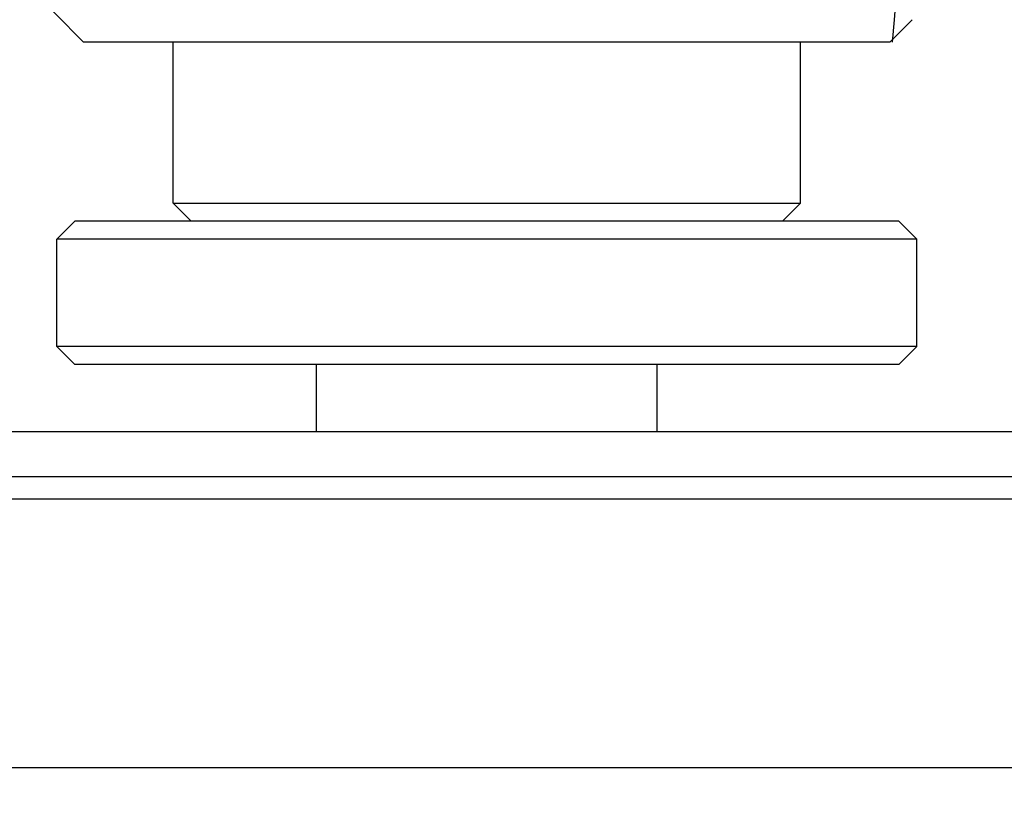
# Model space of a CAD drawing. Extents: x 0 to 420, y 0 to 297.
# Tile 60 of 124: x 146.56 to 148.76, y 234.05 to 235.78. Entities that reach past the tile are written whole.
import ezdxf

# ---------------------------------------------------------------- set-up
doc = ezdxf.new("R2010")
doc.units = 0
doc.header["$LTSCALE"] = 23.1
doc.layers.get('0').update_dxf_attribs({"linetype": 'CONTINUOUS'})
doc.layers.add('DIM_PILOTEES', color=7, linetype='CONTINUOUS')
doc.dimstyles.get("Standard").update_dxf_attribs({"dimtxt": 0.18, "dimasz": 0.18, "dimexe": 0.18, "dimexo": 0.0625, "dimgap": 0.09, "dimtad": 0, "dimtih": 1, "dimtoh": 1, "dimzin": 0, "dimcen": 0.09, "dimazin": 3, "dimtfac": 1, "dimtofl": 0, "dimtmove": 0, "dimatfit": 3})

# ---------------------------------------------------------------- blocks, each defined once
blk = doc.blocks.new('_FILLED')
at = {"color": 0, "linetype": 'BYBLOCK'}
blk.add_solid([(0, 0), (-1, 0.142857), (-1, -0.142857)], dxfattribs=at)
blk = doc.blocks.new('*D1')
at = {"layer": 'DIM_PILOTEES', "color": 2, "linetype": 'CONTINUOUS'}
for p, q in [((73.989763, 234.114236), (73.989763, 248.289492)), ((173.989763, 234.714236), (173.989763, 248.289492)), ((73.989763, 246.289492), (123.989763, 246.289492)), ((173.989763, 246.289492), (123.989763, 246.289492))]:
    blk.add_line(p, q, dxfattribs=at)
at = {"layer": 'DIM_PILOTEES', "color": 2, "linetype": 'CONTINUOUS', "xscale": 3.5, "yscale": 3.5, "zscale": 3.5, "rotation": 180}
blk.add_blockref('_FILLED', (73.989763, 246.289492), dxfattribs=at)
at = {"layer": 'DIM_PILOTEES', "color": 2, "linetype": 'CONTINUOUS', "xscale": 3.5, "yscale": 3.5, "zscale": 3.5}
blk.add_blockref('_FILLED', (173.989763, 246.289492), dxfattribs=at)
blk = doc.blocks.new('*D2')
at = {"layer": 'DIM_PILOTEES', "color": 2, "linetype": 'CONTINUOUS'}
for p, q in [((73.299813, 226.182987), (73.299813, 256.854852)), ((174.679712, 233.182987), (174.679712, 256.854852)), ((73.299813, 254.854852), (123.989763, 254.854852)), ((174.679712, 254.854852), (123.989763, 254.854852))]:
    blk.add_line(p, q, dxfattribs=at)
at = {"layer": 'DIM_PILOTEES', "color": 2, "linetype": 'CONTINUOUS', "xscale": 3.5, "yscale": 3.5, "zscale": 3.5, "rotation": 180}
blk.add_blockref('_FILLED', (73.299813, 254.854852), dxfattribs=at)
at = {"layer": 'DIM_PILOTEES', "color": 2, "linetype": 'CONTINUOUS', "xscale": 3.5, "yscale": 3.5, "zscale": 3.5}
blk.add_blockref('_FILLED', (174.679712, 254.854852), dxfattribs=at)

msp = doc.modelspace()

# ---------------------------------------------------------------- linework, layer by layer
at = {"color": 40, "linetype": 'CONTINUOUS'}
for p, q in [((148.509834, 235.783759), (148.517338, 235.879555)), ((148.505806, 235.734236), (148.509834, 235.783759))]:
    msp.add_line(p, q, dxfattribs=at)
at = {"color": 7, "linetype": 'CONTINUOUS'}
for p, q in [((148.549746, 235.784219), (148.499763, 235.734236)), ((148.499763, 235.734236), (146.699763, 235.734236)), ((146.899763, 235.374236), (146.899763, 235.734236)), ((148.299763, 235.374236), (148.299763, 235.734236)), ((146.899763, 235.374236), (148.299763, 235.374236)), ((146.899763, 235.374236), (146.939763, 235.334236)), ((148.299763, 235.374236), (148.259763, 235.334236)), ((146.679763, 235.334236), (146.639763, 235.294236)), ((148.519763, 235.334236), (146.679763, 235.334236)), ((148.519763, 235.334236), (148.559763, 235.294236)), ((148.559763, 235.294236), (146.639763, 235.294236)), ((146.639763, 235.054236), (146.639763, 235.294236)), ((148.559763, 235.054236), (148.559763, 235.294236)), ((148.559763, 235.054236), (146.639763, 235.054236)), ((146.679763, 235.014236), (146.639763, 235.054236)), ((148.519763, 235.014236), (148.559763, 235.054236)), ((148.519763, 235.014236), (146.679763, 235.014236)), ((147.219763, 234.864236), (147.219763, 235.014236)), ((147.979763, 234.864236), (147.979763, 235.014236)), ((74.489763, 234.864236), (173.489763, 234.864236)), ((74.489763, 234.764236), (173.489763, 234.764236)), ((73.989763, 234.714236), (173.989763, 234.714236)), ((73.989763, 234.114236), (173.989763, 234.114236))]:
    msp.add_line(p, q, dxfattribs=at)
msp.add_lwpolyline([(146.699763, 235.734236), (146.636139, 235.797895), (146.62917, 235.804972), (146.622177, 235.812144), (146.615161, 235.819413), (146.608124, 235.826777)], dxfattribs=at)

# ---------------------------------------------------------------- dimensions: what is measured, and where the dimension line sits
at = {"layer": 'DIM_PILOTEES', "color": 2, "linetype": 'CONTINUOUS'}
dim = msp.add_linear_dim(base=(73.299813, 254.854852), p1=(174.679712, 233.182987), p2=(73.299813, 226.182987), angle=180, dimstyle='STANDARD', dxfattribs=at)
dim.commit()
dim.dimension.update_dxf_attribs({"geometry": '*D2', "text_midpoint": (121.454048, 254.854852), "dimtype": 160})
dim = msp.add_linear_dim(base=(173.989763, 246.289492), p1=(73.989763, 234.114236), p2=(173.989763, 234.714236), dimstyle='STANDARD', dxfattribs=at)
dim.commit()
dim.dimension.update_dxf_attribs({"geometry": '*D1', "text_midpoint": (121.102741, 246.289492), "dimtype": 160})

doc.saveas('drawing.dxf')
